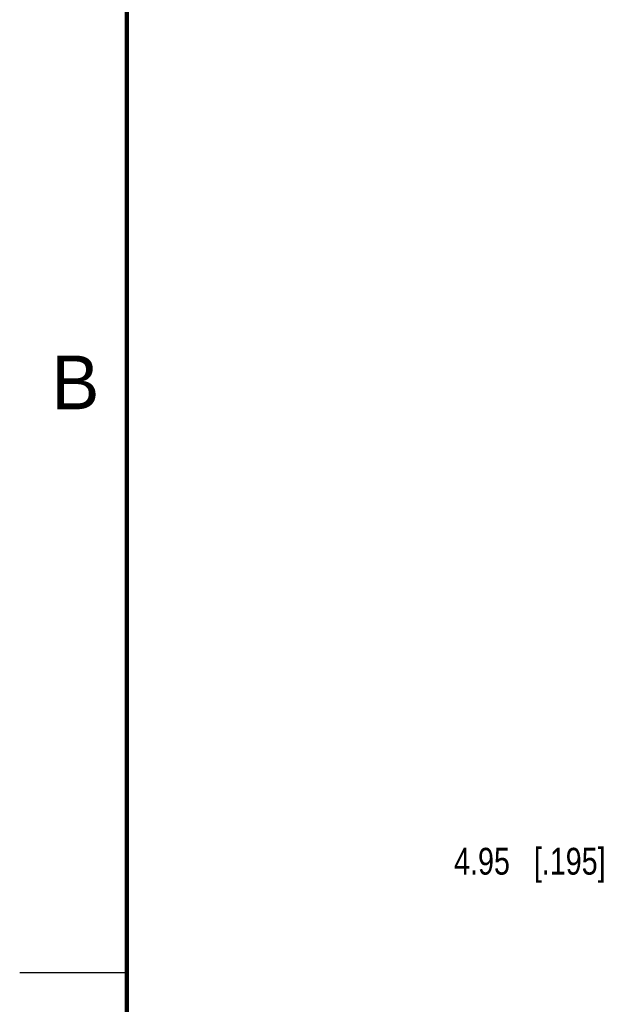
# Model space of a CAD drawing. Header units: inches. Extents: x 0 to 34, y 0 to 22.
# Tile 2 of 37: x 0 to 2.7, y 5.4 to 9.9. Entities that reach past the tile are written whole.
import ezdxf

# ---------------------------------------------------------------- set-up
doc = ezdxf.new("R2010")
doc.units = ezdxf.units.IN
doc.header["$LTSCALE"] = 1.87
doc.header["$MEASUREMENT"] = 0
doc.layers.get('0').update_dxf_attribs({"linetype": 'CONTINUOUS'})
doc.layers.add('DIMENSIONS', color=7, linetype='CONTINUOUS')
doc.styles.get("Standard").update_dxf_attribs({"font": 'txt', "width": 0.8})
doc.styles.add('TEXTSTYLE_2', font='txt')
doc.dimstyles.new('DIMSTYLE_1', dxfattribs={"dimtxt": 0.125, "dimasz": 0.18, "dimexe": 0.125, "dimexo": 0.0625, "dimgap": 0.0625, "dimtad": 0, "dimtih": 1, "dimtoh": 1, "dimzin": 0, "dimdsep": 46, "dimtxsty": 'STANDARD', "dimblk": '_FILLED', "dimblk1": '_FILLED', "dimblk2": '_FILLED', "dimcen": 0.09, "dimazin": 0, "dimtp": 0.01, "dimtm": 0.01, "dimtfac": 1, "dimtofl": 0, "dimtmove": 0, "dimatfit": 3, "dimldrblk": '_FILLED', "dimfxl": 1, "dimtolj": 1, "dimtzin": 0, "dimarcsym": 0})

# ---------------------------------------------------------------- blocks, each defined once
blk = doc.blocks.new('_FILLED')
at = {"color": 0, "linetype": 'BYBLOCK'}
blk.add_solid([(0, 0), (-1, 0.174), (-1, -0.174)], dxfattribs=at)
blk = doc.blocks.new('*D13')
at = {"layer": 'DIMENSIONS', "color": 2, "linetype": 'CONTINUOUS'}
for p, q in [((2.9107, 6.566), (2.9107, 6.926)), ((4.6928, 6.566), (2.7857, 6.566)), ((4.5483, 6.371), (2.7857, 6.371)), ((2.9107, 6.371), (2.9107, 6.0192)), ((2.9107, 6.0192), (2.7932, 6.0192))]:
    blk.add_line(p, q, dxfattribs=at)
at = {"layer": 'DIMENSIONS', "color": 2, "linetype": 'CONTINUOUS', "xscale": 0.18, "yscale": 0.18, "zscale": 0.18}
for p, rotation in [((2.9107, 6.566), 270), ((2.9107, 6.371), 90)]:
    blk.add_blockref('_FILLED', p, dxfattribs=dict(at, rotation=rotation))
at = {"layer": 'DIMENSIONS', "color": 2, "linetype": 'CONTINUOUS', "insert": (2.7307, 6.0817), "char_height": 0.125, "width": 1.125, "attachment_point": 3, "line_spacing_factor": 0.9}
blk.add_mtext('4.95{\\ftxt.shx;\\W1.000000;\\H0.125000; }[.195]', dxfattribs=at)

msp = doc.modelspace()

# ---------------------------------------------------------------- linework, layer by layer
at = {"color": 2, "linetype": 'CONTINUOUS'}
msp.add_line((0, 5.5), (0.5, 5.5), dxfattribs=at)
at = {"color": 7, "linetype": 'CONTINUOUS', "const_width": 0.02}
msp.add_lwpolyline([(0.5, 21.5), (0.5, 0.5)], dxfattribs=at)

# ---------------------------------------------------------------- texts
at = {"color": 2, "linetype": 'CONTINUOUS', "insert": (0.1484, 8.3757), "char_height": 0.25, "width": 0.25, "attachment_point": 1, "line_spacing_factor": 0.9, "style": 'TEXTSTYLE_2'}
msp.add_mtext('B', dxfattribs=at)

# ---------------------------------------------------------------- dimensions: what is measured, and where the dimension line sits
at = {"layer": 'DIMENSIONS', "color": 2, "linetype": 'CONTINUOUS'}
dim = msp.add_linear_dim(base=(2.9106646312, 6.3709624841), p1=(4.7552512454, 6.5659624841), p2=(4.6107591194, 6.3709624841), angle=270, dimstyle='DIMSTYLE_1', dxfattribs=at)
dim.commit()
dim.dimension.update_dxf_attribs({"geometry": '*D13', "text_midpoint": (2.1681646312, 6.0191659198), "dimtype": 160})

doc.saveas('drawing.dxf')
